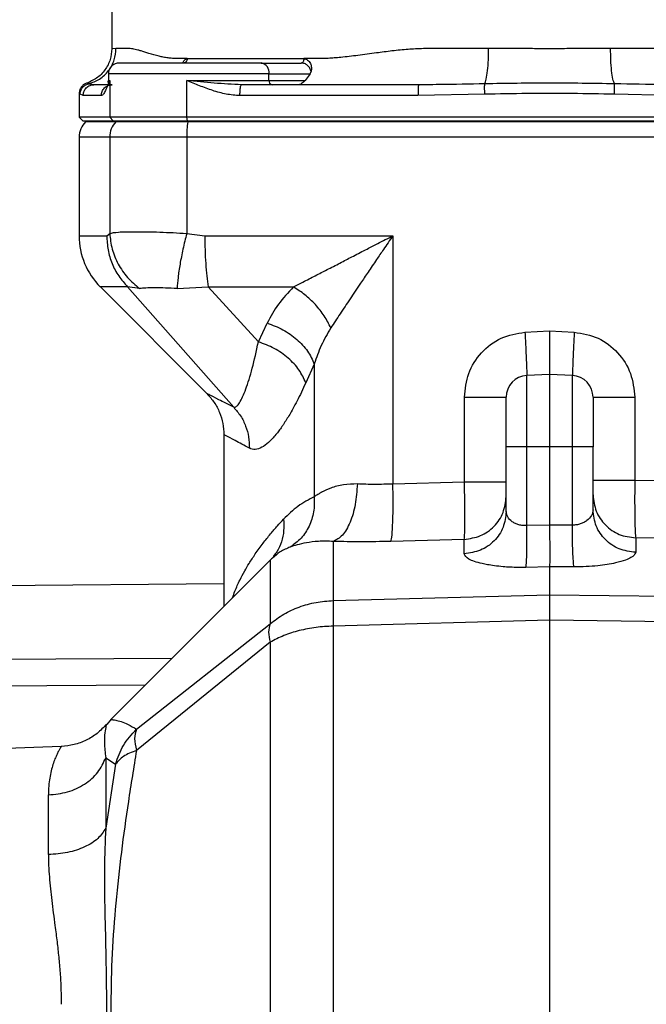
# Model space of a CAD drawing. Header units: millimetres. Extents: x 708 to 6010, y 131 to 3804.
# Tile 30 of 54: x 2126 to 2213, y 3522 to 3658. Entities that reach past the tile are written whole.
import ezdxf

# ---------------------------------------------------------------- set-up
doc = ezdxf.new("R2010")
doc.units = ezdxf.units.MM

msp = doc.modelspace()

# ---------------------------------------------------------------- linework, layer by layer
at = {"color": 7, "linetype": 'Continuous', "lineweight": 25}
for p, q in [((2139.04, 3668.14), (2139.04, 3653.61)), ((2139.63, 3653.64), (2139.04, 3653.61)), ((2149.48, 3652.24), (2165.58, 3652.24)), ((2159.71, 3651.64), (2165.24, 3651.64)), ((2138.58, 3650.14), (2138.58, 3649.24)), ((2160.77, 3649.24), (2160.77, 3650.14)), ((2160.77, 3650.14), (2166.47, 3650.14)), ((2166.47, 3650.14), (2165.79, 3649.24)), ((2166.47, 3650.14), (2166.58, 3650.45)), ((2138.76, 3649.24), (2138.53, 3649.01)), ((2138.76, 3649.24), (2138.76, 3644.14)), ((2149.41, 3644.14), (2149.41, 3649.24)), ((2149.41, 3649.24), (2160.77, 3649.24)), ((2160.77, 3649.24), (2165.79, 3649.24)), ((2134.54, 3647.43), (2134.54, 3644.14)), ((2134.68, 3647.32), (2134.54, 3647.43)), ((2135.09, 3647.14), (2134.68, 3647.32)), ((2137.61, 3647.14), (2135.09, 3647.14)), ((2181.36, 3647.14), (2156.76, 3647.14)), ((2190.58, 3647.32), (2181.36, 3647.14)), ((2217.72, 3647.14), (2208.5, 3647.32)), ((2134.54, 3644.14), (2135.04, 3643.64)), ((2138.76, 3644.14), (2134.54, 3644.14)), ((2135.04, 3643.64), (2139.25, 3643.64)), ((2135.54, 3643.64), (2135.42, 3643.52)), ((2149.41, 3644.14), (2138.76, 3644.14)), ((2138.76, 3644.14), (2139.25, 3643.64)), ((2139.25, 3643.64), (2149.49, 3643.64)), ((2139.75, 3643.64), (2139.63, 3643.52)), ((2149.55, 3643.52), (2139.63, 3643.52)), ((2249.68, 3644.14), (2149.41, 3644.14)), ((2149.49, 3643.64), (2149.41, 3644.14)), ((2149.49, 3643.64), (2249.6, 3643.64)), ((2149.57, 3643.64), (2149.55, 3643.52)), ((2249.53, 3643.52), (2149.55, 3643.52)), ((2134.54, 3641.4), (2134.54, 3627.78)), ((2138.76, 3641.4), (2138.76, 3628.11)), ((2149.41, 3641.4), (2149.41, 3628.11)), ((2249.68, 3641.4), (2149.41, 3641.4)), ((2138.35, 3627.78), (2138.76, 3628.11)), ((2149.41, 3628.11), (2151.91, 3627.78)), ((2151.91, 3627.78), (2177.89, 3627.78)), ((2177.89, 3627.78), (2177.89, 3593.49)), ((2137.47, 3620.71), (2152.2, 3605.98)), ((2141.24, 3620.71), (2155.9, 3604.09)), ((2142.88, 3620.5), (2141.24, 3620.71)), ((2148.07, 3620.5), (2152.37, 3620.71)), ((2152.37, 3620.71), (2164.14, 3620.71)), ((2152.37, 3620.71), (2159.3, 3613.13)), ((2159.3, 3613.13), (2160.53, 3615.72)), ((2196.14, 3614.46), (2199.54, 3614.65)), ((2199.54, 3614.65), (2202.95, 3614.46)), ((2167.03, 3610.07), (2165.85, 3607.47)), ((2167.03, 3610.07), (2167.03, 3591.73)), ((2199.54, 3608.64), (2196.39, 3608.47)), ((2196.39, 3598.64), (2196.39, 3608.47)), ((2199.54, 3608.64), (2199.54, 3598.64)), ((2202.7, 3608.47), (2199.54, 3608.64)), ((2202.7, 3598.64), (2202.7, 3608.47)), ((2187.78, 3593.76), (2187.78, 3605.48)), ((2211.31, 3605.48), (2211.31, 3593.97)), ((2154.54, 3600.32), (2154.54, 3576.6)), ((2193.54, 3589.71), (2193.54, 3598.64)), ((2196.39, 3598.64), (2193.54, 3598.64)), ((2196.39, 3587.75), (2196.39, 3598.64)), ((2199.54, 3598.64), (2196.39, 3598.64)), ((2199.54, 3598.64), (2199.54, 3587.82)), ((2202.7, 3598.64), (2199.54, 3598.64)), ((2202.7, 3587.81), (2202.7, 3598.64)), ((2205.54, 3598.64), (2202.7, 3598.64)), ((2205.54, 3589.92), (2205.54, 3598.64)), ((2187.78, 3593.76), (2177.89, 3593.49)), ((2221.19, 3593.87), (2211.31, 3593.97)), ((2199.54, 3587.82), (2196.39, 3587.75)), ((2202.7, 3587.81), (2199.54, 3587.82)), ((2211.44, 3586.06), (2211.44, 3584.06)), ((2221.63, 3585.95), (2211.44, 3586.06)), ((2169.66, 3585.57), (2169.66, 3577.4)), ((2187.75, 3585.85), (2177.59, 3585.57)), ((2187.75, 3583.86), (2187.75, 3585.85)), ((2161.28, 3583.27), (2161.12, 3583.14)), ((2161.43, 3583.55), (2161.31, 3583.35)), ((2160.92, 3582.98), (2138.92, 3560.97)), ((2199.54, 3582.06), (2196.28, 3581.98)), ((2199.54, 3582.06), (2199.54, 3578.21)), ((2202.91, 3582.04), (2199.54, 3582.06)), ((2154.54, 3579.73), (2091.74, 3579.18)), ((2169.66, 3577.4), (2199.54, 3578.21)), ((2199.54, 3578.21), (2262.39, 3577.36)), ((2142.47, 3559.62), (2160.92, 3574.18)), ((2199.54, 3574.7), (2169.66, 3573.87)), ((2169.66, 3573.87), (2169.66, 3469.41)), ((2262.39, 3573.82), (2199.54, 3574.7)), ((2160.92, 3571.64), (2142.47, 3556.71)), ((2160.92, 3571.64), (2160.92, 3471.64)), ((2138.95, 3561), (2138.37, 3560.26)), ((2132.08, 3557.25), (2119.75, 3556.82)), ((2138.21, 3555.68), (2138.21, 3545.97)), ((2138.21, 3555.68), (2139.57, 3554.82)), ((2139.57, 3554.82), (2138.21, 3545.97)), ((2130.29, 3542.31), (2130.29, 3550.56))]:
    msp.add_line(p, q, dxfattribs=at)
at = {"color": 8, "linetype": 'Continuous', "lineweight": 25}
for p, q in [((2160.77, 3650.14), (2138.58, 3650.14)), ((2135.83, 3648.77), (2135.58, 3648.86)), ((2138.58, 3649.24), (2138.76, 3649.24)), ((2139.63, 3643.52), (2135.42, 3643.52)), ((2138.76, 3641.4), (2134.54, 3641.4)), ((2134.54, 3627.78), (2138.35, 3627.78)), ((2141.24, 3620.71), (2137.47, 3620.71)), ((2160.92, 3582.98), (2160.92, 3574.18)), ((2091.74, 3569.1), (2147.4, 3569.46)), ((2091.74, 3565.41), (2143.7, 3565.76))]:
    msp.add_line(p, q, dxfattribs=at)
at = {"color": 7, "linetype": 'Continuous', "lineweight": 25}
for centre, radius, start, end in [((2140.08, 3650.14), 1.5, 90, 180), ((2159.45, 3650.33), 1.34, 351.9496, 78.5801), ((2137.98, 3649.24), 0.6, 337.6034, 0), ((2161.3, 3649.16), 0.536, 171.9534, 258.5747), ((2137.54, 3641.4), 3, 135, 180), ((2141.78, 3641.4), 3.02, 135.5017, 180.0693), ((2162.98, 3641.52), 13.58, 171.5478, 180.5314), ((2144.54, 3627.78), 10, 180, 225), ((2196.54, 3605.48), 3, 93, 180), ((2202.54, 3605.48), 3, 0, 87), ((2170.11, 3573.78), 13, 133.8717, 135)]:
    msp.add_arc(centre, radius, start, end, dxfattribs=at)
for points, knots in [([(2139.04, 3653.61), (2139, 3653.11), (2138.91, 3652.08), (2138.17, 3650.65), (2137.03, 3649.47), (2136.03, 3649.05), (2135.55, 3648.84)], [0, 0, 0, 0, 0.237391, 0.491369, 0.749998, 1, 1, 1, 1]), ([(2135.83, 3648.77), (2136.36, 3648.96), (2137.43, 3649.33), (2138.67, 3650.53), (2139.49, 3652.02), (2139.59, 3653.11), (2139.63, 3653.64)], [0, 0, 0, 0, 0.250609, 0.510481, 0.76466, 1, 1, 1, 1]), ([(2149.48, 3652.24), (2149.18, 3652.24), (2148.68, 3652.24), (2148.01, 3652.24), (2147.41, 3652.27), (2146.8, 3652.34), (2146.18, 3652.44), (2145.27, 3652.64), (2144.22, 3652.95), (2143.28, 3653.25), (2142.67, 3653.43), (2142.29, 3653.52), (2141.94, 3653.59), (2141.63, 3653.63), (2141.3, 3653.64), (2141.13, 3653.64), (2140.99, 3653.64), (2140.99, 3653.64), (2140.99, 3653.64), (2140.99, 3653.64), (2140.98, 3653.64), (2140.98, 3653.64), (2140.98, 3653.64), (2140.98, 3653.64), (2140.97, 3653.64), (2140.96, 3653.64), (2140.91, 3653.64), (2140.76, 3653.64), (2140.46, 3653.64), (2140.03, 3653.64), (2139.78, 3653.64), (2139.63, 3653.64)], [0, 0, 0, 0, 0.057062, 0.097621, 0.138166, 0.182314, 0.231323, 0.277823, 0.396665, 0.5, 0.544806, 0.586471, 0.625007, 0.666448, 0.700055, 0.750009, 0.75002, 0.750031, 0.750049, 0.75008, 0.750138, 0.750243, 0.750443, 0.75083, 0.751622, 0.753357, 0.757485, 0.771752, 0.820669, 0.896751, 1, 1, 1, 1]), ([(2191.11, 3653.64), (2190.19, 3653.64), (2188.57, 3653.64), (2186.62, 3653.64), (2185.36, 3653.64), (2184.71, 3653.64), (2183.95, 3653.64), (2183.14, 3653.64), (2182.03, 3653.63), (2181.04, 3653.59), (2179.97, 3653.52), (2178.89, 3653.43), (2177.42, 3653.27), (2175.46, 3653.01), (2173.1, 3652.69), (2171.17, 3652.45), (2169.81, 3652.33), (2168.98, 3652.28), (2168.16, 3652.25), (2167.41, 3652.24), (2166.53, 3652.24), (2165.95, 3652.24), (2165.58, 3652.24)], [0, 0, 0, 0, 0.1014826, 0.1769773, 0.2165423, 0.241488, 0.2499945, 0.300808, 0.3335658, 0.3749952, 0.4135344, 0.4551979, 0.5000018, 0.5841966, 0.6868737, 0.7832536, 0.8211058, 0.8558848, 0.8868336, 0.9241796, 0.951521, 1, 1, 1, 1]), ([(2190.58, 3648.77), (2190.65, 3648.96), (2190.8, 3649.33), (2190.98, 3650.53), (2191.09, 3652.02), (2191.11, 3653.11), (2191.11, 3653.64)], [0, 0, 0, 0, 0.250605, 0.510479, 0.764664, 1, 1, 1, 1]), ([(2207.97, 3653.64), (2207.39, 3653.64), (2205.99, 3653.64), (2203.77, 3653.63), (2201.54, 3653.62), (2199.54, 3653.61), (2197.55, 3653.62), (2195.32, 3653.63), (2193.09, 3653.64), (2191.7, 3653.64), (2191.11, 3653.64)], [0, 0, 0, 0, 0.104173, 0.250001, 0.395837, 0.5, 0.604176, 0.749999, 0.895827, 1, 1, 1, 1]), ([(2208.51, 3648.77), (2208.43, 3648.96), (2208.28, 3649.33), (2208.11, 3650.53), (2207.99, 3652.02), (2207.98, 3653.11), (2207.97, 3653.64)], [0, 0, 0, 0, 0.2506101, 0.5104814, 0.7646592, 1, 1, 1, 1]), ([(2233.51, 3652.24), (2233.07, 3652.24), (2232.32, 3652.24), (2231.24, 3652.24), (2230.25, 3652.27), (2229.18, 3652.34), (2228.06, 3652.44), (2226.31, 3652.64), (2224.09, 3652.95), (2221.83, 3653.25), (2220.2, 3653.43), (2219.11, 3653.52), (2218.05, 3653.59), (2217.05, 3653.63), (2215.94, 3653.64), (2215.21, 3653.64), (2214.75, 3653.64), (2214.75, 3653.64), (2214.75, 3653.64), (2214.75, 3653.64), (2214.75, 3653.64), (2214.75, 3653.64), (2214.74, 3653.64), (2214.73, 3653.64), (2214.7, 3653.64), (2214.64, 3653.64), (2214.46, 3653.64), (2213.86, 3653.64), (2212.61, 3653.64), (2210.55, 3653.64), (2208.91, 3653.64), (2207.97, 3653.64)], [0, 0, 0, 0, 0.057062, 0.097618, 0.138165, 0.182313, 0.231321, 0.27782, 0.396665, 0.499999, 0.544806, 0.58647, 0.625007, 0.666448, 0.700054, 0.750008, 0.75002, 0.75003, 0.750048, 0.750079, 0.750137, 0.750243, 0.750443, 0.75083, 0.751622, 0.753358, 0.757485, 0.771753, 0.820668, 0.896752, 1, 1, 1, 1]), ([(2159.71, 3651.64), (2159.19, 3651.64), (2158.11, 3651.64), (2156.14, 3651.64), (2153.94, 3651.64), (2151.58, 3651.64), (2149.22, 3651.64), (2147.01, 3651.64), (2145.06, 3651.64), (2143.4, 3651.64), (2142.02, 3651.64), (2140.95, 3651.64), (2140.22, 3651.64), (2140.13, 3651.64), (2140.08, 3651.64)], [0, 0, 0, 0, 0.0776786, 0.160008, 0.2457616, 0.3333337, 0.4209069, 0.5066595, 0.5889899, 0.6666685, 0.7443448, 0.8266757, 0.912429, 1, 1, 1, 1]), ([(2148.88, 3651.72), (2148.9, 3651.77), (2148.97, 3651.9), (2149.11, 3652.06), (2149.29, 3652.2), (2149.41, 3652.23), (2149.48, 3652.24)], [0, 0, 0, 0, 0.146249, 0.430297, 0.71484, 1, 1, 1, 1]), ([(2149.48, 3652.24), (2149.47, 3652.16), (2149.45, 3652), (2149.34, 3651.8), (2149.17, 3651.66), (2149.04, 3651.65), (2148.98, 3651.64)], [0, 0, 0, 0, 0.249991, 0.499996, 0.750002, 1, 1, 1, 1]), ([(2165.58, 3652.24), (2165.57, 3652.16), (2165.56, 3652), (2165.49, 3651.8), (2165.37, 3651.66), (2165.29, 3651.65), (2165.24, 3651.64)], [0, 0, 0, 0, 0.2499949, 0.5000207, 0.7499883, 1, 1, 1, 1]), ([(2166.58, 3650.45), (2166.54, 3650.61), (2166.44, 3650.94), (2166.11, 3651.33), (2165.7, 3651.59), (2165.39, 3651.62), (2165.24, 3651.64)], [0, 0, 0, 0, 0.235136, 0.499827, 0.749904, 1, 1, 1, 1]), ([(2165.58, 3652.24), (2165.76, 3652.2), (2166.04, 3652.14), (2166.34, 3651.86), (2166.55, 3651.52), (2166.68, 3651.03), (2166.61, 3650.65), (2166.58, 3650.45)], [0, 0, 0, 0, 0.25367, 0.381687, 0.5125, 0.753024, 1, 1, 1, 1]), ([(2135.58, 3648.86), (2135.44, 3648.79), (2135.15, 3648.67), (2134.81, 3648.32), (2134.59, 3647.9), (2134.56, 3647.59), (2134.54, 3647.43)], [0, 0, 0, 0, 0.2499962, 0.5000052, 0.7499975, 1, 1, 1, 1]), ([(2134.68, 3647.32), (2134.69, 3647.48), (2134.73, 3647.82), (2134.98, 3648.26), (2135.35, 3648.61), (2135.67, 3648.72), (2135.83, 3648.77)], [0, 0, 0, 0, 0.250008, 0.500001, 0.750008, 1, 1, 1, 1]), ([(2135.09, 3647.14), (2135.11, 3647.32), (2135.14, 3647.62), (2135.33, 3647.97), (2135.53, 3648.21), (2135.76, 3648.4), (2136.11, 3648.59), (2136.41, 3648.62), (2136.59, 3648.64)], [0, 0, 0, 0, 0.231041, 0.378267, 0.499993, 0.627273, 0.763475, 1, 1, 1, 1]), ([(2136.59, 3648.64), (2136.59, 3648.64), (2136.59, 3648.64), (2136.59, 3648.64), (2136.59, 3648.64), (2136.58, 3648.64), (2136.56, 3648.64), (2136.48, 3648.64), (2136.17, 3648.66), (2135.98, 3648.72), (2135.83, 3648.77)], [0, 0, 0, 0, 0.000033, 0.00032, 0.001126, 0.004181, 0.01608, 0.06307, 0.250084, 1, 1, 1, 1]), ([(2139.09, 3648.64), (2138.55, 3648.64), (2137.46, 3648.64), (2136.88, 3648.64), (2136.59, 3648.64)], [0, 0, 0, 0, 0.500001, 1, 1, 1, 1]), ([(2138.76, 3649.24), (2138.66, 3648.99), (2138.46, 3648.49), (2138.18, 3647.82), (2137.89, 3647.28), (2137.7, 3647.18), (2137.61, 3647.14)], [0, 0, 0, 0, 0.250302, 0.500612, 0.750546, 1, 1, 1, 1]), ([(2137.61, 3647.14), (2137.63, 3647.33), (2137.68, 3647.73), (2138.02, 3648.22), (2138.51, 3648.57), (2138.9, 3648.62), (2139.09, 3648.64)], [0, 0, 0, 0, 0.250011, 0.500001, 0.749995, 1, 1, 1, 1]), ([(2138.53, 3649.01), (2138.53, 3648.95), (2138.52, 3648.83), (2138.7, 3648.69), (2138.91, 3648.66), (2139, 3648.65)], [0, 0, 0, 0, 0.386904, 0.754239, 1, 1, 1, 1]), ([(2156.76, 3647.14), (2156.12, 3647.18), (2154.84, 3647.28), (2152.98, 3647.82), (2151.18, 3648.49), (2150, 3648.99), (2149.41, 3649.24)], [0, 0, 0, 0, 0.2494538, 0.4993958, 0.749666, 1, 1, 1, 1]), ([(2156.97, 3648.64), (2155.72, 3648.7), (2153.21, 3648.81), (2150.67, 3649.1), (2149.41, 3649.24)], [0, 0, 0, 0, 0.499727, 1, 1, 1, 1]), ([(2156.76, 3647.14), (2156.76, 3647.33), (2156.77, 3647.73), (2156.82, 3648.22), (2156.89, 3648.57), (2156.94, 3648.62), (2156.97, 3648.64)], [0, 0, 0, 0, 0.250012, 0.499998, 0.750002, 1, 1, 1, 1]), ([(2181.45, 3648.64), (2177.36, 3648.64), (2169.17, 3648.64), (2161.04, 3648.64), (2156.97, 3648.64)], [0, 0, 0, 0, 0.5, 1, 1, 1, 1]), ([(2165.79, 3649.24), (2165.7, 3649.16), (2165.5, 3648.97), (2165.2, 3648.71), (2165, 3648.67), (2164.87, 3648.64)], [0, 0, 0, 0, 0.226156, 0.501024, 1, 1, 1, 1]), ([(2181.45, 3648.64), (2181.44, 3648.62), (2181.42, 3648.57), (2181.39, 3648.22), (2181.37, 3647.73), (2181.36, 3647.33), (2181.36, 3647.14)], [0, 0, 0, 0, 0.249997, 0.500008, 0.749992, 1, 1, 1, 1]), ([(2190.58, 3648.77), (2188.5, 3648.73), (2185.8, 3648.67), (2182.76, 3648.64), (2181.8, 3648.64), (2181.45, 3648.64)], [0, 0, 0, 0, 0.682702, 0.886648, 1, 1, 1, 1]), ([(2190.58, 3647.32), (2190.58, 3647.48), (2190.57, 3647.82), (2190.57, 3648.26), (2190.57, 3648.61), (2190.58, 3648.72), (2190.58, 3648.77)], [0, 0, 0, 0, 0.249999, 0.499986, 0.750002, 1, 1, 1, 1]), ([(2208.51, 3648.77), (2205.52, 3648.81), (2199.54, 3648.9), (2193.57, 3648.81), (2190.58, 3648.77)], [0, 0, 0, 0, 0.500008, 1, 1, 1, 1]), ([(2208.5, 3647.32), (2208.51, 3647.48), (2208.51, 3647.82), (2208.52, 3648.26), (2208.52, 3648.61), (2208.51, 3648.72), (2208.51, 3648.77)], [0, 0, 0, 0, 0.250007, 0.500001, 0.750008, 1, 1, 1, 1]), ([(2217.64, 3648.64), (2217.64, 3648.64), (2217.64, 3648.64), (2217.64, 3648.64), (2217.62, 3648.64), (2217.58, 3648.64), (2217.39, 3648.64), (2216.64, 3648.64), (2213.65, 3648.66), (2210.79, 3648.72), (2208.51, 3648.77)], [0, 0, 0, 0, 0.000036, 0.000324, 0.001126, 0.004178, 0.016077, 0.06307, 0.250088, 1, 1, 1, 1]), ([(2208.5, 3647.32), (2206.55, 3647.36), (2202.53, 3647.44), (2196.55, 3647.44), (2192.53, 3647.36), (2190.58, 3647.32)], [0, 0, 0, 0, 0.326446, 0.673554, 1, 1, 1, 1]), ([(2149.41, 3641.4), (2148.11, 3641.4), (2145.51, 3641.4), (2142.26, 3641.4), (2139.79, 3641.4), (2139.1, 3641.4), (2138.76, 3641.4)], [0, 0, 0, 0, 0.249999, 0.500001, 0.750001, 1, 1, 1, 1]), ([(2138.76, 3628.11), (2139.09, 3628.18), (2139.77, 3628.32), (2142.25, 3628.36), (2145.54, 3628.32), (2148.14, 3628.18), (2149.41, 3628.11)], [0, 0, 0, 0, 0.243955, 0.499999, 0.756047, 1, 1, 1, 1]), ([(2138.76, 3628.11), (2138.84, 3627.38), (2139.01, 3625.92), (2139.88, 3623.84), (2141.15, 3621.96), (2142.31, 3620.98), (2142.88, 3620.5)], [0, 0, 0, 0, 0.249271, 0.5, 0.750731, 1, 1, 1, 1]), ([(2149.41, 3628.11), (2149.22, 3627.38), (2148.86, 3625.92), (2148.46, 3623.84), (2148.17, 3621.96), (2148.1, 3620.98), (2148.07, 3620.5)], [0, 0, 0, 0, 0.250001, 0.499999, 0.750001, 1, 1, 1, 1]), ([(2138.35, 3627.78), (2138.39, 3627.13), (2138.46, 3625.82), (2139.05, 3623.93), (2139.95, 3622.18), (2140.81, 3621.2), (2141.24, 3620.71)], [0, 0, 0, 0, 0.249998, 0.499999, 0.75, 1, 1, 1, 1]), ([(2151.91, 3627.78), (2151.91, 3627.13), (2151.92, 3625.82), (2152.02, 3623.93), (2152.16, 3622.18), (2152.3, 3621.2), (2152.37, 3620.71)], [0, 0, 0, 0, 0.249999, 0.5, 0.75, 1, 1, 1, 1]), ([(2164.14, 3620.71), (2164.65, 3620.97), (2165.7, 3621.51), (2167.33, 3622.35), (2169.05, 3623.23), (2170.74, 3624.1), (2172.51, 3625.02), (2174.18, 3625.88), (2176, 3626.81), (2177.19, 3627.42), (2177.89, 3627.78)], [0, 0, 0, 0, 0.11902, 0.250001, 0.368925, 0.500003, 0.617003, 0.750001, 0.853894, 1, 1, 1, 1]), ([(2177.89, 3627.78), (2177.45, 3627.14), (2176.7, 3626.05), (2175.55, 3624.37), (2174.5, 3622.82), (2173.27, 3621), (2171.98, 3619.07), (2170.59, 3616.99), (2169.74, 3615.69), (2169.32, 3615.05)], [0, 0, 0, 0, 0.144808, 0.24985, 0.383074, 0.49984, 0.670603, 0.836463, 1, 1, 1, 1]), ([(2148.07, 3620.5), (2147.53, 3620.52), (2146.41, 3620.58), (2144.97, 3620.58), (2143.72, 3620.58), (2143.16, 3620.52), (2142.88, 3620.5)], [0, 0, 0, 0, 0.241592, 0.500002, 0.75841, 1, 1, 1, 1]), ([(2164.14, 3620.71), (2163.41, 3619.93), (2161.95, 3618.37), (2161, 3616.61), (2160.53, 3615.72)], [0, 0, 0, 0, 0.499762, 1, 1, 1, 1]), ([(2169.32, 3615.05), (2169.04, 3615.61), (2168.48, 3616.73), (2167.22, 3618.3), (2165.76, 3619.7), (2164.68, 3620.37), (2164.14, 3620.71)], [0, 0, 0, 0, 0.249634, 0.499757, 0.749878, 1, 1, 1, 1]), ([(2160.53, 3615.72), (2161.27, 3615.45), (2162.74, 3614.89), (2164.66, 3613.51), (2166.21, 3611.87), (2166.76, 3610.67), (2167.03, 3610.07)], [0, 0, 0, 0, 0.250122, 0.500242, 0.750364, 1, 1, 1, 1]), ([(2169.32, 3615.05), (2168.85, 3614.25), (2167.91, 3612.66), (2167.32, 3610.93), (2167.03, 3610.07)], [0, 0, 0, 0, 0.4997206, 1, 1, 1, 1]), ([(2199.54, 3614.65), (2199.54, 3613.86), (2199.54, 3612.29), (2199.54, 3610.61), (2199.54, 3609.6), (2199.54, 3608.85), (2199.54, 3608.72), (2199.54, 3608.64)], [0, 0, 0, 0, 0.249678, 0.49936, 0.629082, 0.756045, 1, 1, 1, 1]), ([(2155.9, 3604.09), (2156.03, 3604.11), (2156.29, 3604.15), (2156.84, 3604.86), (2157.57, 3606.48), (2158.48, 3609.36), (2159.03, 3611.87), (2159.3, 3613.13)], [0, 0, 0, 0, 0.121933, 0.2447, 0.493894, 0.746068, 1, 1, 1, 1]), ([(2165.85, 3607.47), (2165.58, 3608.07), (2165.04, 3609.28), (2163.48, 3610.93), (2161.54, 3612.31), (2160.05, 3612.85), (2159.3, 3613.13)], [0, 0, 0, 0, 0.249998, 0.499998, 0.75, 1, 1, 1, 1]), ([(2187.78, 3605.48), (2187.9, 3606.6), (2188.14, 3608.84), (2190, 3611.74), (2192.75, 3613.89), (2195.01, 3614.27), (2196.14, 3614.46)], [0, 0, 0, 0, 0.247719, 0.496604, 0.747403, 1, 1, 1, 1]), ([(2196.14, 3614.46), (2196.18, 3613.68), (2196.26, 3612.11), (2196.35, 3610.13), (2196.4, 3608.74), (2196.39, 3608.56), (2196.39, 3608.47)], [0, 0, 0, 0, 0.249999, 0.499998, 0.749999, 1, 1, 1, 1]), ([(2202.95, 3614.46), (2202.91, 3613.68), (2202.83, 3612.11), (2202.74, 3610.13), (2202.69, 3608.74), (2202.7, 3608.56), (2202.7, 3608.47)], [0, 0, 0, 0, 0.250298, 0.500596, 0.75089, 1, 1, 1, 1]), ([(2202.95, 3614.46), (2204.08, 3614.27), (2206.34, 3613.89), (2209.08, 3611.74), (2210.95, 3608.84), (2211.19, 3606.6), (2211.31, 3605.48)], [0, 0, 0, 0, 0.252596, 0.503397, 0.752281, 1, 1, 1, 1]), ([(2165.85, 3607.47), (2165.65, 3607.03), (2165.26, 3606.17), (2164.66, 3604.97), (2164.12, 3603.96), (2163.63, 3603.1), (2163.2, 3602.39), (2162.84, 3601.84), (2162.56, 3601.42), (2162.35, 3601.13), (2162.13, 3600.84), (2161.93, 3600.57), (2161.44, 3599.97), (2160.71, 3599.19), (2159.75, 3598.5), (2158.86, 3598.17), (2158.33, 3598.35), (2158.07, 3598.44)], [0, 0, 0, 0, 0.072819, 0.144836, 0.216226, 0.268483, 0.320298, 0.371748, 0.39766, 0.423416, 0.449027, 0.474504, 0.499858, 0.626686, 0.749843, 0.875072, 1, 1, 1, 1]), ([(2152.2, 3605.98), (2152.55, 3605.59), (2153.25, 3604.8), (2153.98, 3603.39), (2154.46, 3601.87), (2154.51, 3600.81), (2154.54, 3600.29)], [0, 0, 0, 0, 0.249454, 0.500029, 0.75059, 1, 1, 1, 1]), ([(2155.9, 3604.09), (2155.16, 3604.47), (2153.69, 3605.22), (2152.45, 3605.86), (2152.28, 3605.94), (2152.2, 3605.98)], [0, 0, 0, 0, 0.334441, 0.667602, 1, 1, 1, 1]), ([(2187.78, 3605.48), (2188.54, 3605.48), (2190.07, 3605.48), (2191.96, 3605.48), (2193.29, 3605.48), (2193.46, 3605.48), (2193.54, 3605.48)], [0, 0, 0, 0, 0.249998, 0.500001, 0.749997, 1, 1, 1, 1]), ([(2193.54, 3598.64), (2193.54, 3599.53), (2193.54, 3601.33), (2193.54, 3603.59), (2193.54, 3605.17), (2193.54, 3605.37), (2193.54, 3605.48)], [0, 0, 0, 0, 0.25, 0.499998, 0.749998, 1, 1, 1, 1]), ([(2205.54, 3605.48), (2205.54, 3605.37), (2205.54, 3605.17), (2205.54, 3603.59), (2205.54, 3601.33), (2205.54, 3599.53), (2205.54, 3598.64)], [0, 0, 0, 0, 0.250002, 0.500002, 0.75, 1, 1, 1, 1]), ([(2205.54, 3605.48), (2205.63, 3605.48), (2205.8, 3605.48), (2207.12, 3605.48), (2209.02, 3605.48), (2210.54, 3605.48), (2211.31, 3605.48)], [0, 0, 0, 0, 0.250004, 0.499999, 0.750002, 1, 1, 1, 1]), ([(2155.9, 3604.09), (2156.23, 3603.71), (2156.9, 3602.93), (2157.59, 3601.52), (2158.02, 3600.01), (2158.05, 3598.96), (2158.07, 3598.44)], [0, 0, 0, 0, 0.250003, 0.499998, 0.749999, 1, 1, 1, 1]), ([(2158.07, 3598.44), (2157.37, 3598.81), (2155.96, 3599.57), (2154.78, 3600.2), (2154.62, 3600.28), (2154.54, 3600.32)], [0, 0, 0, 0, 0.3333783, 0.6672299, 1, 1, 1, 1]), ([(2172.98, 3593.5), (2172.33, 3593.49), (2170.97, 3593.47), (2169.33, 3592.97), (2168.41, 3592.55), (2167.98, 3592.32), (2167.8, 3592.22), (2167.45, 3592.02), (2167.19, 3591.84), (2167.03, 3591.73)], [0, 0, 0, 0, 0.249619, 0.524298, 0.758367, 0.765471, 0.789691, 0.878145, 1, 1, 1, 1]), ([(2172.98, 3593.5), (2172.91, 3592.54), (2172.78, 3590.62), (2172.02, 3588.12), (2170.95, 3586.24), (2170.09, 3585.79), (2169.66, 3585.57)], [0, 0, 0, 0, 0.249247, 0.499499, 0.74975, 1, 1, 1, 1]), ([(2177.89, 3593.49), (2177.04, 3593.46), (2175.34, 3593.41), (2173.77, 3593.47), (2172.98, 3593.5)], [0, 0, 0, 0, 0.498604, 1, 1, 1, 1]), ([(2177.59, 3585.57), (2177.66, 3585.8), (2177.78, 3586.27), (2177.89, 3588.15), (2177.94, 3590.63), (2177.91, 3592.54), (2177.89, 3593.49)], [0, 0, 0, 0, 0.250251, 0.500501, 0.750754, 1, 1, 1, 1]), ([(2187.75, 3585.85), (2187.77, 3586.09), (2187.82, 3586.55), (2187.84, 3588.43), (2187.83, 3590.91), (2187.8, 3592.81), (2187.78, 3593.76)], [0, 0, 0, 0, 0.249632, 0.4998249, 0.7501026, 1, 1, 1, 1]), ([(2193.54, 3593.76), (2193.46, 3593.76), (2193.29, 3593.76), (2191.96, 3593.76), (2190.07, 3593.76), (2188.54, 3593.76), (2187.78, 3593.76)], [0, 0, 0, 0, 0.249999, 0.499998, 0.75, 1, 1, 1, 1]), ([(2211.31, 3593.97), (2210.54, 3593.97), (2209.02, 3593.97), (2207.12, 3593.97), (2205.8, 3593.97), (2205.63, 3593.97), (2205.54, 3593.97)], [0, 0, 0, 0, 0.249998, 0.500001, 0.749996, 1, 1, 1, 1]), ([(2211.31, 3593.97), (2211.3, 3593.02), (2211.29, 3591.11), (2211.31, 3588.63), (2211.36, 3586.76), (2211.41, 3586.29), (2211.44, 3586.06)], [0, 0, 0, 0, 0.250489, 0.500906, 0.750856, 1, 1, 1, 1]), ([(2167.03, 3591.73), (2166.26, 3591.33), (2164.71, 3590.53), (2163.42, 3589.26), (2162.78, 3588.63)], [0, 0, 0, 0, 0.499972, 1, 1, 1, 1]), ([(2167.03, 3591.73), (2167.04, 3591.03), (2167.04, 3589.61), (2166.37, 3587.64), (2165.29, 3585.93), (2164.24, 3585.17), (2163.71, 3584.79)], [0, 0, 0, 0, 0.249497, 0.500001, 0.750506, 1, 1, 1, 1]), ([(2187.75, 3585.85), (2188.52, 3585.96), (2190.05, 3586.19), (2191.96, 3587.57), (2193.28, 3589.5), (2193.46, 3591.02), (2193.54, 3591.79)], [0, 0, 0, 0, 0.250001, 0.5, 0.75, 1, 1, 1, 1]), ([(2205.54, 3591.99), (2205.63, 3591.22), (2205.81, 3589.69), (2207.17, 3587.74), (2209.11, 3586.36), (2210.66, 3586.16), (2211.44, 3586.06)], [0, 0, 0, 0, 0.2499995, 0.5000013, 0.7500021, 1, 1, 1, 1]), ([(2193.54, 3589.71), (2193.46, 3588.96), (2193.28, 3587.46), (2191.96, 3585.55), (2190.05, 3584.19), (2188.52, 3583.97), (2187.75, 3583.86)], [0, 0, 0, 0, 0.25, 0.5, 0.749999, 1, 1, 1, 1]), ([(2196.39, 3587.75), (2196.2, 3587.75), (2195.82, 3587.74), (2195.29, 3587.85), (2194.8, 3588.03), (2194.21, 3588.37), (2193.67, 3588.95), (2193.59, 3589.45), (2193.54, 3589.71)], [0, 0, 0, 0, 0.110584, 0.224798, 0.338456, 0.464462, 0.724452, 1, 1, 1, 1]), ([(2205.54, 3589.92), (2205.5, 3589.66), (2205.41, 3589.15), (2204.87, 3588.54), (2204.29, 3588.17), (2203.79, 3587.97), (2203.26, 3587.84), (2202.88, 3587.82), (2202.7, 3587.81)], [0, 0, 0, 0, 0.275288, 0.535894, 0.662687, 0.776207, 0.890486, 1, 1, 1, 1]), ([(2211.44, 3584.06), (2210.66, 3584.16), (2209.11, 3584.36), (2207.17, 3585.72), (2205.81, 3587.64), (2205.63, 3589.16), (2205.54, 3589.92)], [0, 0, 0, 0, 0.249997, 0.499998, 0.749998, 1, 1, 1, 1]), ([(2196.28, 3581.98), (2196.31, 3582.22), (2196.36, 3582.69), (2196.4, 3584.08), (2196.42, 3585.81), (2196.4, 3587.11), (2196.39, 3587.75)], [0, 0, 0, 0, 0.249998, 0.500003, 0.750003, 1, 1, 1, 1]), ([(2199.54, 3587.82), (2199.55, 3587.17), (2199.55, 3585.88), (2199.56, 3584.13), (2199.56, 3582.75), (2199.55, 3582.28), (2199.54, 3582.06)], [0, 0, 0, 0, 0.251309, 0.499997, 0.758168, 1, 1, 1, 1]), ([(2202.91, 3582.04), (2202.88, 3582.28), (2202.82, 3582.75), (2202.75, 3584.14), (2202.7, 3585.87), (2202.7, 3587.17), (2202.7, 3587.81)], [0, 0, 0, 0, 0.250004, 0.500001, 0.750002, 1, 1, 1, 1]), ([(2169.66, 3585.57), (2168.95, 3585.59), (2167.53, 3585.62), (2165.91, 3585.38), (2164.6, 3585.09), (2164.01, 3584.89), (2163.71, 3584.79)], [0, 0, 0, 0, 0.2494342, 0.5005274, 0.7505649, 1, 1, 1, 1]), ([(2177.59, 3585.57), (2176.22, 3585.54), (2173.48, 3585.49), (2170.93, 3585.54), (2169.66, 3585.57)], [0, 0, 0, 0, 0.499867, 1, 1, 1, 1]), ([(2196.28, 3581.98), (2195.91, 3581.98), (2195.17, 3581.97), (2194.11, 3582), (2193.02, 3582.07), (2191.95, 3582.19), (2191, 3582.34), (2189.65, 3582.61), (2188.13, 3583.11), (2187.88, 3583.61), (2187.75, 3583.86)], [0, 0, 0, 0, 0.083252, 0.163713, 0.240525, 0.341811, 0.429048, 0.501206, 0.750585, 1, 1, 1, 1]), ([(2211.44, 3584.06), (2211.31, 3583.81), (2211.13, 3583.44), (2209.98, 3582.94), (2208.53, 3582.53), (2206.14, 3582.13), (2204.03, 3582.07), (2202.91, 3582.04)], [0, 0, 0, 0, 0.249745, 0.373328, 0.533264, 0.750166, 1, 1, 1, 1]), ([(2199.54, 3578.21), (2199.54, 3578.03), (2199.54, 3577.69), (2199.54, 3576.86), (2199.54, 3575.87), (2199.54, 3575.09), (2199.54, 3574.7)], [0, 0, 0, 0, 0.249352, 0.500003, 0.750655, 1, 1, 1, 1]), ([(2160.92, 3574.18), (2161.54, 3574.65), (2162.75, 3575.57), (2164.93, 3576.56), (2167.24, 3577.22), (2168.86, 3577.34), (2169.66, 3577.4)], [0, 0, 0, 0, 0.256783, 0.504477, 0.753801, 1, 1, 1, 1]), ([(2169.66, 3577.4), (2169.65, 3577.23), (2169.64, 3576.88), (2169.64, 3576.05), (2169.64, 3575.05), (2169.65, 3574.26), (2169.66, 3573.87)], [0, 0, 0, 0, 0.24933, 0.499996, 0.750665, 1, 1, 1, 1]), ([(2160.92, 3574.18), (2160.82, 3573.82), (2160.62, 3573.1), (2160.82, 3572.13), (2160.92, 3571.64)], [0, 0, 0, 0, 0.5000021, 1, 1, 1, 1]), ([(2169.66, 3573.87), (2168.86, 3573.83), (2167.24, 3573.74), (2164.93, 3573.28), (2162.75, 3572.6), (2161.54, 3571.96), (2160.92, 3571.64)], [0, 0, 0, 0, 0.2461971, 0.4955225, 0.7432159, 1, 1, 1, 1]), ([(2199.54, 3574.7), (2199.54, 3570.43), (2199.54, 3561.88), (2199.54, 3548.63), (2199.54, 3535.19), (2199.54, 3526.16), (2199.54, 3521.64)], [0, 0, 0, 0, 0.25, 0.5, 0.75, 1, 1, 1, 1]), ([(2138.31, 3560.31), (2137.9, 3559.87), (2137.08, 3559), (2135.54, 3558.06), (2133.86, 3557.42), (2132.67, 3557.31), (2132.07, 3557.25)], [0, 0, 0, 0, 0.25, 0.500001, 0.75, 1, 1, 1, 1]), ([(2138.92, 3560.98), (2138.96, 3560.97), (2139.03, 3560.97), (2139.56, 3560.9), (2140.33, 3560.7), (2141.3, 3560.33), (2142.07, 3559.86), (2142.47, 3559.62)], [0, 0, 0, 0, 0.198667, 0.394663, 0.592261, 0.790886, 1, 1, 1, 1]), ([(2139.57, 3554.82), (2139.88, 3555.71), (2140.49, 3557.48), (2141.81, 3558.91), (2142.47, 3559.62)], [0, 0, 0, 0, 0.499999, 1, 1, 1, 1]), ([(2142.47, 3559.62), (2142.33, 3559.22), (2142.06, 3558.42), (2142.33, 3557.28), (2142.47, 3556.71)], [0, 0, 0, 0, 0.500007, 1, 1, 1, 1]), ([(2142.47, 3556.71), (2142.08, 3554.35), (2141.32, 3549.69), (2140.34, 3542.65), (2139.57, 3535.66), (2139.03, 3528.64), (2138.96, 3523.98), (2138.92, 3521.64)], [0, 0, 0, 0, 0.203571, 0.403177, 0.603671, 0.801494, 1, 1, 1, 1]), ([(2142.47, 3556.71), (2141.82, 3556.45), (2140.5, 3555.93), (2139.88, 3555.2), (2139.57, 3554.82)], [0, 0, 0, 0, 0.4942753, 1, 1, 1, 1]), ([(2130.29, 3550.56), (2131.19, 3550.65), (2132.99, 3550.84), (2135.37, 3551.97), (2137.26, 3553.6), (2137.89, 3554.99), (2138.21, 3555.68)], [0, 0, 0, 0, 0.2499997, 0.5000002, 0.7499993, 1, 1, 1, 1]), ([(2138.21, 3545.97), (2137.89, 3545.47), (2137.26, 3544.48), (2135.37, 3543.32), (2132.99, 3542.51), (2131.19, 3542.37), (2130.29, 3542.31)], [0, 0, 0, 0, 0.2499997, 0.4999994, 0.7500007, 1, 1, 1, 1]), ([(2138.21, 3545.97), (2138.13, 3544.11), (2137.97, 3540.34), (2138.09, 3534.34), (2138.25, 3528.08), (2138.34, 3521.64), (2138.25, 3515.2), (2138.09, 3508.93), (2137.97, 3502.93), (2138.13, 3499.16), (2138.21, 3497.31)], [0, 0, 0, 0, 0.119526, 0.242711, 0.369782, 0.5, 0.630218, 0.75729, 0.880475, 1, 1, 1, 1]), ([(2130.29, 3542.31), (2130.3, 3541.81), (2130.31, 3540.81), (2130.42, 3539.23), (2130.57, 3537.62), (2130.76, 3535.96), (2130.97, 3534.27), (2131.22, 3532.36), (2131.48, 3530.33), (2131.73, 3528.15), (2131.92, 3525.99), (2132.04, 3523.81), (2132.06, 3522.35), (2132.07, 3521.64)], [0, 0, 0, 0, 0.081965, 0.164825, 0.249865, 0.329991, 0.414871, 0.499896, 0.60603, 0.703164, 0.802604, 0.903936, 1, 1, 1, 1]), ([(2138.92, 3521.64), (2138.96, 3519.3), (2139.03, 3514.65), (2139.56, 3507.69), (2140.33, 3500.76), (2141.3, 3493.71), (2142.07, 3488.99), (2142.47, 3486.57)], [0, 0, 0, 0, 0.198666, 0.394666, 0.592261, 0.790887, 1, 1, 1, 1]), ([(2199.54, 3521.64), (2199.54, 3517.12), (2199.54, 3508.08), (2199.54, 3494.65), (2199.54, 3481.39), (2199.54, 3472.85), (2199.54, 3468.58)], [0, 0, 0, 0, 0.25, 0.5, 0.75, 1, 1, 1, 1])]:
    msp.add_open_spline(points, degree=3, knots=knots, dxfattribs=at)
at = {"color": 8, "linetype": 'Continuous', "lineweight": 25}
for points, knots in [([(2155.75, 3577.81), (2155.85, 3578.1), (2156.14, 3578.92), (2156.7, 3580.15), (2157.37, 3581.43), (2158.07, 3582.62), (2158.9, 3583.89), (2159.89, 3585.25), (2160.93, 3586.55), (2161.88, 3587.65), (2162.5, 3588.33), (2162.78, 3588.63)], [0, 0, 0, 0, 0.079226, 0.224064, 0.337599, 0.434129, 0.555443, 0.693044, 0.813157, 0.915475, 1, 1, 1, 1]), ([(2162.78, 3588.63), (2162.81, 3588.1), (2162.87, 3587.03), (2162.53, 3585.51), (2162.04, 3584.33), (2161.56, 3583.77), (2161.4, 3583.58)], [0, 0, 0, 0, 0.286586, 0.573823, 0.861064, 1, 1, 1, 1]), ([(2163.71, 3584.79), (2163.24, 3584.59), (2162.35, 3584.23), (2161.62, 3583.57), (2161.28, 3583.27)], [0, 0, 0, 0, 0.53898, 1, 1, 1, 1]), ([(2138.31, 3560.31), (2138.29, 3560.25), (2138.26, 3560.14), (2138.09, 3559.23), (2137.97, 3557.83), (2138.13, 3556.39), (2138.21, 3555.68)], [0, 0, 0, 0, 0.260409, 0.514573, 0.760949, 1, 1, 1, 1]), ([(2132.07, 3557.25), (2132.07, 3557.24), (2132.05, 3557.21), (2131.92, 3557), (2131.73, 3556.66), (2131.48, 3556.18), (2131.21, 3555.55), (2130.92, 3554.78), (2130.67, 3553.9), (2130.47, 3552.9), (2130.32, 3551.8), (2130.3, 3550.97), (2130.29, 3550.56)], [0, 0, 0, 0, 0.096061, 0.197398, 0.296841, 0.393961, 0.500118, 0.601943, 0.703603, 0.802037, 0.900991, 1, 1, 1, 1])]:
    msp.add_open_spline(points, degree=3, knots=knots, dxfattribs=at)

doc.saveas('drawing.dxf')
